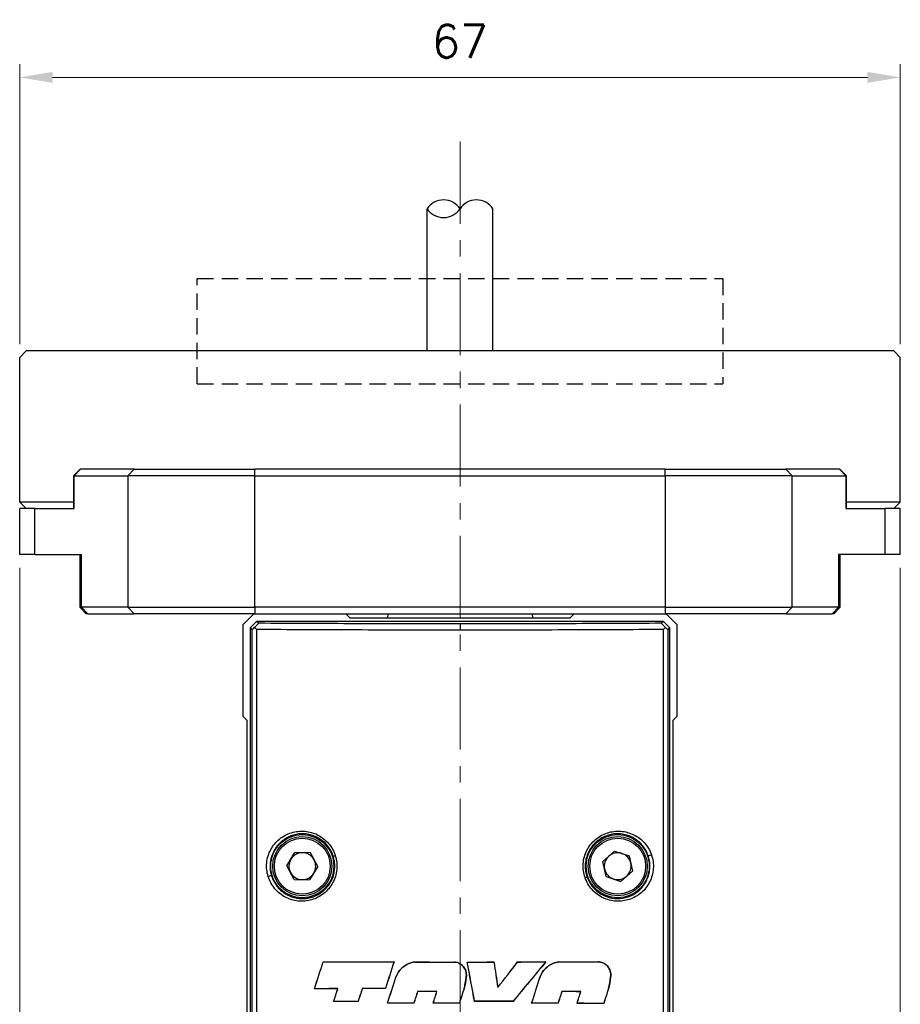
# Model space of a CAD drawing. Header units: inches. Extents: x 0 to 5766, y -2164 to 1330.
# Tile 73 of 210: x 4466 to 4533, y -1257 to -1182. Entities that reach past the tile are written whole.
import ezdxf

# ---------------------------------------------------------------- set-up
doc = ezdxf.new("R2010")
doc.units = ezdxf.units.IN
doc.header["$MEASUREMENT"] = 0
doc.linetypes.add('CENTER', pattern=[2, 1.25, -0.25, 0.25, -0.25])
doc.linetypes.add('HIDDEN', pattern=[0.375, 0.25, -0.125])
for name, color, linetype, lineweight in [('AM_5', 3, 'Continuous', 15), ('AM_7', 4, 'CENTER', 15), ('可見 (ISO)', 7, 'Continuous', 25), ('窄部可見 (ISO)', 7, 'Continuous', 25)]:
    doc.layers.add(name, color=color, linetype=linetype, lineweight=lineweight)
doc.styles.add('尺寸標註', font='romans.shx', dxfattribs={"bigfont": 'CHINESET.SHX'})
doc.dimstyles.new('CNS1$0', dxfattribs={"dimtxt": 2.5, "dimasz": 2.5, "dimexe": 1, "dimexo": 1, "dimgap": 1.5, "dimtad": 1, "dimtoh": 1, "dimdec": 1, "dimdsep": 46, "dimtxsty": '尺寸標註', "dimcen": 0, "dimclrd": 2, "dimclre": 2, "dimclrt": 1, "dimadec": 0, "dimazin": 2, "dimtp": 0.1, "dimtm": 0.1, "dimtfac": 0.71, "dimtdec": 1, "dimtmove": 0, "dimatfit": 0, "dimfxl": 0, "dimlwd": 13, "dimlwe": 13, "dimarcsym": 0})

# ---------------------------------------------------------------- blocks, each defined once
blk = doc.blocks.new('*D463')
at = {"layer": 'AM_5', "color": 2, "lineweight": 13}
for p, q in [((4465.97, -1206.598), (4465.97, -1185.294)), ((4532.97, -1206.598), (4532.97, -1185.294)), ((4468.47, -1186.294), (4530.47, -1186.294))]:
    blk.add_line(p, q, dxfattribs=at)
at = {"layer": 'AM_5', "color": 2}
for points in [[(4468.47, -1185.877), (4468.47, -1186.711), (4465.97, -1186.294)], [(4530.47, -1185.877), (4530.47, -1186.711), (4532.97, -1186.294)]]:
    blk.add_solid(points, dxfattribs=at)
at = {"layer": 'Defpoints', "color": 0}
for p in [(4532.97, -1186.294), (4465.97, -1207.598), (4532.97, -1207.598)]:
    blk.add_point(p, dxfattribs=at)
at = {"layer": 'AM_5', "color": 1, "insert": (4499.47, -1183.544), "char_height": 2.5, "attachment_point": 5, "style": '尺寸標註'}
blk.add_mtext('67', dxfattribs=at)
blk = doc.blocks.new('*D467')
at = {"layer": 'AM_5', "color": 2, "lineweight": 13}
for p, q in [((4465.97, -1223.598), (4465.97, -1329.27)), ((4532.97, -1223.598), (4532.97, -1329.27)), ((4468.47, -1328.27), (4530.47, -1328.27))]:
    blk.add_line(p, q, dxfattribs=at)
at = {"layer": 'AM_5', "color": 2}
for points in [[(4468.47, -1327.853), (4468.47, -1328.686), (4465.97, -1328.27)], [(4530.47, -1327.853), (4530.47, -1328.686), (4532.97, -1328.27)]]:
    blk.add_solid(points, dxfattribs=at)
at = {"layer": 'Defpoints', "color": 0}
for p in [(4465.97, -1222.598), (4532.97, -1222.598), (4532.97, -1328.27)]:
    blk.add_point(p, dxfattribs=at)
at = {"layer": 'AM_5', "color": 1, "insert": (4499.47, -1325.52), "char_height": 2.5, "attachment_point": 5, "style": '尺寸標註'}
blk.add_mtext('67', dxfattribs=at)

msp = doc.modelspace()

# ---------------------------------------------------------------- linework, layer by layer
at = {"color": 7, "linetype": 'HIDDEN', "ltscale": 5}
for p, q in [((4479.47, -1209.598), (4479.47, -1201.598)), ((4479.47, -1201.598), (4519.47, -1201.598)), ((4519.47, -1201.598), (4519.47, -1209.598)), ((4479.47, -1209.598), (4519.47, -1209.598))]:
    msp.add_line(p, q, dxfattribs=at)
for centre, start, end in [((4498.22, -1197.116), 33.55731, 146.44269), ((4500.72, -1197.116), 33.55731, 146.44269), ((4498.22, -1195.458), 213.55731, 326.44269)]:
    msp.add_arc(centre, 1.5, start, end)
at = {"layer": 'AM_7', "ltscale": 5}
msp.add_line((4499.47, -1191.177), (4499.47, -1297.708), dxfattribs=at)
at = {"layer": '可見 (ISO)'}
for p, q in [((4496.97, -1207.098), (4496.97, -1196.287)), ((4501.97, -1207.098), (4501.97, -1196.287)), ((4466.47, -1207.098), (4465.97, -1207.598)), ((4532.47, -1207.098), (4466.47, -1207.098)), ((4532.47, -1207.098), (4532.97, -1207.598)), ((4465.97, -1218.598), (4465.97, -1207.598)), ((4532.97, -1218.598), (4532.97, -1207.598)), ((4470.573, -1216.098), (4470.073, -1216.598)), ((4470.573, -1216.098), (4470.59, -1216.098)), ((4474.673, -1216.098), (4470.59, -1216.098)), ((4474.673, -1216.098), (4483.849, -1216.098)), ((4515.09, -1216.098), (4483.849, -1216.098)), ((4515.09, -1216.098), (4524.267, -1216.098)), ((4528.349, -1216.098), (4524.267, -1216.098)), ((4528.349, -1216.098), (4528.366, -1216.098)), ((4528.366, -1216.098), (4528.866, -1216.598)), ((4470.107, -1216.598), (4470.073, -1216.598)), ((4470.073, -1216.598), (4470.073, -1219.098)), ((4470.107, -1216.598), (4474.19, -1216.598)), ((4483.849, -1216.598), (4474.19, -1216.598)), ((4483.849, -1216.598), (4515.09, -1216.598)), ((4524.75, -1216.598), (4515.09, -1216.598)), ((4524.75, -1216.598), (4528.832, -1216.598)), ((4528.866, -1216.598), (4528.832, -1216.598)), ((4528.866, -1219.098), (4528.866, -1216.598)), ((4470.073, -1218.598), (4465.97, -1218.598)), ((4466.47, -1219.098), (4465.97, -1218.598)), ((4532.97, -1218.598), (4528.866, -1218.598)), ((4532.47, -1219.098), (4532.97, -1218.598)), ((4467.111, -1219.098), (4465.97, -1219.098)), ((4465.97, -1222.598), (4465.97, -1219.098)), ((4467.111, -1219.098), (4470.107, -1219.098)), ((4528.832, -1219.098), (4531.828, -1219.098)), ((4532.97, -1219.098), (4531.828, -1219.098)), ((4532.97, -1222.598), (4532.97, -1219.098)), ((4467.111, -1222.598), (4465.97, -1222.598)), ((4467.111, -1222.598), (4470.673, -1222.598)), ((4470.537, -1222.598), (4470.537, -1226.598)), ((4531.828, -1222.598), (4528.266, -1222.598)), ((4528.403, -1226.598), (4528.403, -1222.598)), ((4532.97, -1222.598), (4531.828, -1222.598)), ((4470.537, -1226.598), (4470.673, -1226.598)), ((4471.037, -1227.098), (4470.537, -1226.598)), ((4474.19, -1226.598), (4470.673, -1226.598)), ((4474.19, -1226.598), (4483.849, -1226.598)), ((4515.09, -1226.598), (4483.849, -1226.598)), ((4515.09, -1226.598), (4524.75, -1226.598)), ((4528.266, -1226.598), (4524.75, -1226.598)), ((4527.903, -1227.098), (4528.403, -1226.598)), ((4528.266, -1226.598), (4528.403, -1226.598)), ((4471.156, -1227.098), (4471.037, -1227.098)), ((4471.156, -1227.098), (4474.673, -1227.098)), ((4483.792, -1227.098), (4474.673, -1227.098)), ((4482.97, -1227.92), (4483.792, -1227.098)), ((4483.792, -1227.098), (4490.792, -1227.098)), ((4490.792, -1227.098), (4491.092, -1227.398)), ((4490.792, -1227.098), (4508.148, -1227.098)), ((4491.092, -1227.398), (4507.848, -1227.398)), ((4493.98, -1227.098), (4493.959, -1227.398)), ((4504.959, -1227.098), (4504.98, -1227.398)), ((4507.848, -1227.398), (4508.148, -1227.098)), ((4508.148, -1227.098), (4515.148, -1227.098)), ((4515.148, -1227.098), (4515.97, -1227.92)), ((4524.267, -1227.098), (4515.148, -1227.098)), ((4524.267, -1227.098), (4527.783, -1227.098)), ((4527.903, -1227.098), (4527.783, -1227.098)), ((4482.97, -1234.92), (4482.97, -1227.92)), ((4483.52, -1228.148), (4484.02, -1227.648)), ((4483.52, -1285.598), (4483.52, -1228.148)), ((4483.665, -1228.294), (4483.52, -1228.148)), ((4484.02, -1227.648), (4514.92, -1227.648)), ((4484.02, -1227.648), (4484.166, -1227.794)), ((4514.774, -1227.794), (4514.92, -1227.648)), ((4514.92, -1227.648), (4515.42, -1228.148)), ((4515.42, -1228.148), (4515.274, -1228.294)), ((4515.42, -1228.148), (4515.42, -1285.598)), ((4515.97, -1227.92), (4515.97, -1234.92)), ((4483.27, -1235.22), (4482.97, -1234.92)), ((4515.97, -1234.92), (4515.67, -1235.22)), ((4483.27, -1261.548), (4483.27, -1235.22)), ((4515.67, -1235.22), (4515.67, -1261.548)), ((4511.97, -1243.888), (4511.97, -1243.887)), ((4486.29, -1246.263), (4486.91, -1245.258)), ((4488.09, -1245.294), (4486.91, -1245.258)), ((4488.65, -1246.333), (4488.09, -1245.294)), ((4511.227, -1245.143), (4510.348, -1245.931)), ((4511.227, -1245.143), (4512.349, -1245.51)), ((4512.349, -1245.51), (4512.592, -1246.666)), ((4484.77, -1246.02), (4484.77, -1246.02)), ((4486.849, -1247.302), (4486.29, -1246.263)), ((4488.65, -1246.333), (4488.029, -1247.338)), ((4510.59, -1247.086), (4510.348, -1245.931)), ((4510.59, -1247.086), (4511.712, -1247.454)), ((4511.712, -1247.454), (4512.592, -1246.666)), ((4486.849, -1247.302), (4488.029, -1247.338)), ((4511.97, -1248.923), (4511.97, -1248.923)), ((4489.066, -1253.566), (4489.068, -1253.57)), ((4494.453, -1253.582), (4494.448, -1253.586)), ((4496.029, -1253.585), (4496.029, -1253.588)), ((4499.019, -1253.587), (4499.019, -1253.59)), ((4500.019, -1253.587), (4500.024, -1253.59)), ((4502.051, -1253.586), (4502.048, -1253.589)), ((4503.857, -1253.583), (4503.859, -1253.587)), ((4505.994, -1253.579), (4505.986, -1253.582)), ((4506.994, -1253.576), (4506.994, -1253.58)), ((4509.985, -1253.566), (4509.985, -1253.569)), ((4494.592, -1254.745), (4494.595, -1254.746)), ((4499.941, -1254.741), (4499.937, -1254.74)), ((4505.555, -1254.744), (4505.558, -1254.745)), ((4510.931, -1254.744), (4510.928, -1254.744)), ((4488.396, -1255.623), (4488.401, -1255.619)), ((4490.175, -1255.616), (4490.18, -1255.612)), ((4492.032, -1255.61), (4492.03, -1255.606)), ((4493.798, -1255.605), (4493.795, -1255.602)), ((4496.245, -1255.831), (4496.243, -1255.827)), ((4497.713, -1255.83), (4497.718, -1255.826)), ((4499.78, -1255.61), (4499.776, -1255.609)), ((4502.346, -1255.519), (4502.344, -1255.527)), ((4507.217, -1255.84), (4507.215, -1255.837)), ((4508.657, -1255.845), (4508.661, -1255.842)), ((4510.769, -1255.617), (4510.765, -1255.616)), ((4489.858, -1256.597), (4489.863, -1256.593)), ((4491.718, -1256.59), (4491.715, -1256.587)), ((4493.955, -1256.722), (4493.959, -1256.718)), ((4495.96, -1256.719), (4495.957, -1256.715)), ((4497.427, -1256.717), (4497.432, -1256.713)), ((4499.424, -1256.716), (4499.421, -1256.713)), ((4500.579, -1256.579), (4500.581, -1256.576)), ((4503.503, -1256.582), (4503.501, -1256.578)), ((4504.92, -1256.722), (4504.925, -1256.718)), ((4506.931, -1256.727), (4506.929, -1256.723)), ((4508.372, -1256.731), (4508.377, -1256.728)), ((4510.406, -1256.739), (4510.403, -1256.736))]:
    msp.add_line(p, q, dxfattribs=at)
for centre, radius in [((4487.47, -1246.298), 2.4), ((4487.47, -1246.298), 2.25), ((4511.47, -1246.298), 2.4), ((4511.47, -1246.298), 2.25)]:
    msp.add_circle(centre, radius, dxfattribs=at)
for centre, start, end in [((4487.47, -1246.298), 88.28531, 148.28531), ((4487.47, -1246.298), 28.28531, 88.28531), ((4511.47, -1246.298), 131.86527, 191.86527), ((4511.47, -1246.298), 71.86527, 131.86527), ((4511.47, -1246.298), 11.86527, 71.86527), ((4487.47, -1246.298), 148.28531, 208.28531), ((4487.47, -1246.298), 328.28531, 28.28531), ((4511.47, -1246.298), 311.86527, 11.86527), ((4487.47, -1246.298), 208.28531, 268.28531), ((4487.47, -1246.298), 268.28531, 328.28531), ((4511.47, -1246.298), 191.86527, 251.86527), ((4511.47, -1246.298), 251.86527, 311.86527)]:
    msp.add_arc(centre, 1.022, start, end, dxfattribs=at)
for centre, major_axis, ratio, start_param, end_param in [((4484.165, -1227.794), (0.5, 0.5), 0.017452, 3.14159, 4.006018), ((4484.166, -1228.292), (0.493, -0.493), 0.175806, 4.197647, 4.541104), ((4514.774, -1228.292), (0.493, 0.493), 0.175806, 4.883675, 5.227077), ((4514.774, -1227.794), (0.5, -0.5), 0.017447, 5.418712, 6.283193), ((4491.574, -1221.025), (135.674, 418.286), 0.017452, 4.635244, 4.640177), ((4491.541, -1221.008), (-136.376, -420.45), 0.017452, 1.494045, 1.498935), ((4499.47, -1252.789), (45.744, 0), 0.017452, 4.48294, 4.602487), ((4499.47, -1252.789), (-45.944, 0), 0.017452, 1.342423, 1.461269), ((4507.331, -1240.808), (147.03, 453.297), 0.017452, 1.604649, 1.609098), ((4507.295, -1240.809), (-146.373, -451.272), 0.017452, 4.746358, 4.750843), ((4499.47, -1252.789), (45.743, 0), 0.017452, 4.6371, 4.702533), ((4499.47, -1252.789), (-45.943, 0), 0.017452, 1.49584, 1.560981), ((4499.47, -1252.789), (45.743, 0), 0.017452, 4.724406, 4.768849), ((4476.219, -1254.992), (-249.048, 1332.253), 0.017452, 4.707935, 4.710181), ((4499.47, -1252.789), (-45.943, 0), 0.017452, 1.582853, 1.626945), ((4476.117, -1254.992), (250.136, -1338.077), 0.017452, 1.56635, 1.568581), ((4534.107, -1231.494), (-302.392, 1983.882), 0.017452, 1.579274, 1.580251), ((4533.954, -1231.495), (301.054, -1975.105), 0.017452, 4.720914, 4.721892), ((4497.818, -1257.896), (-74.387, -95.124), 0.017452, 1.609349, 1.62976), ((4497.825, -1257.896), (74.061, 94.706), 0.017452, 4.751141, 4.771588), ((4499.47, -1262.706), (45.946, 55.561), 0.011124, 1.415052, 1.469496), ((4499.47, -1262.706), (45.746, 55.319), 0.011124, 1.41426, 1.469075), ((4499.47, -1252.789), (45.743, 0), 0.017452, 4.808444, 4.855496), ((4499.47, -1252.789), (-45.943, 0), 0.017452, 1.666469, 1.713111), ((4499.47, -1252.789), (45.744, 0), 0.017452, 4.877624, 4.94433), ((4499.47, -1252.789), (-45.944, 0), 0.017452, 1.735311, 1.801708), ((4491.479, -1237.285), (145.917, 453.567), 0.017452, 4.675138, 4.6795), ((4491.443, -1237.283), (-146.586, -455.646), 0.017452, 1.533743, 1.538075), ((4491.556, -1270.913), (147.074, 457.162), 0.017452, 4.74905, 4.753378), ((4491.52, -1270.915), (-147.737, -459.223), 0.017452, 1.607329, 1.611627), ((4499.47, -1256.397), (-45.744, 0), 0.017452, 4.917015, 4.956906), ((4499.47, -1256.397), (45.944, 0), 0.017452, 1.77441, 1.814116), ((4491.499, -1225.629), (139.308, 433.025), 0.017452, 4.646428, 4.6487), ((4491.465, -1225.616), (-140.007, -435.197), 0.017452, 1.505171, 1.507431), ((4507.216, -1235.477), (145.685, 452.845), 0.017452, 1.620874, 1.623042), ((4507.178, -1235.481), (-145.011, -450.75), 0.017452, 4.762673, 4.764851), ((4499.47, -1256.397), (45.943, 0), 0.017452, 1.694623, 1.73345), ((4499.47, -1256.397), (-45.743, 0), 0.017452, 4.836703, 4.875703), ((4507.568, -1248.43), (149.468, 464.604), 0.017452, 1.592333, 1.594243), ((4507.532, -1248.431), (-148.811, -462.563), 0.017452, 4.734003, 4.735922), ((4499.47, -1256.627), (45.943, 0), 0.017452, 1.608943, 1.641096), ((4499.47, -1256.627), (-45.743, 0), 0.017452, 4.750807, 4.782941), ((4491.398, -1247.79), (148.705, 462.234), 0.017452, 4.69869, 4.700611), ((4491.362, -1247.79), (-149.362, -464.277), 0.017452, 1.55719, 1.559101), ((4499.47, -1259.181), (45.944, 142.854), 0.005344, 1.547508, 1.555235), ((4507.571, -1259.18), (-149.34, -464.208), 0.017452, 4.710313, 4.712696), ((4507.461, -1281.693), (143.269, 445.335), 0.017452, 1.518318, 1.520312), ((4507.426, -1281.687), (-142.588, -443.219), 0.017452, 4.659657, 4.66166), ((4499.47, -1256.627), (45.944, 0), 0.017452, 1.369371, 1.401408), ((4499.47, -1256.627), (-45.744, 0), 0.017452, 4.510179, 4.542196), ((4491.993, -1281.099), (142.921, 444.254), 0.017452, 4.772881, 4.774879), ((4491.954, -1281.105), (-143.6, -446.366), 0.017452, 1.63105, 1.633039), ((4507.531, -1291), (136.544, 424.433), 0.017452, 1.492948, 1.495595), ((4507.499, -1290.98), (-135.835, -422.23), 0.017452, 4.634153, 4.63682), ((4499.47, -1257.377), (-45.744, 0), 0.017452, 4.882677, 4.924094), ((4499.47, -1257.377), (45.944, 0), 0.017452, 1.740393, 1.781457), ((4499.47, -1257.515), (-45.743, 0), 0.017452, 4.789192, 4.83325), ((4499.47, -1257.515), (45.943, 0), 0.017452, 1.64732, 1.691023), ((4499.47, -1257.515), (-45.743, 0), 0.017452, 4.713393, 4.757059), ((4499.47, -1257.515), (45.943, 0), 0.017452, 1.571851, 1.615167), ((4499.47, -1257.377), (-45.743, 0), 0.017452, 4.624105, 4.688146), ((4499.47, -1257.377), (45.943, 0), 0.017452, 1.482934, 1.546596), ((4499.47, -1257.515), (-45.743, 0), 0.017452, 4.548537, 4.592954), ((4499.47, -1257.515), (45.943, 0), 0.017452, 1.407721, 1.451778), ((4499.47, -1257.515), (-45.744, 0), 0.017452, 4.470973, 4.516514), ((4499.47, -1257.515), (45.944, 0), 0.017452, 1.33051, 1.375677)]:
    msp.add_ellipse(centre, major_axis=major_axis, ratio=ratio, start_param=start_param, end_param=end_param, dxfattribs=at)
for points, knots in [([(4483.847, -1228.125), (4483.888, -1228.085), (4483.928, -1228.044), (4484.003, -1227.968), (4484.038, -1227.933), (4484.094, -1227.874), (4484.117, -1227.85), (4484.145, -1227.82), (4484.153, -1227.81), (4484.164, -1227.797), (4484.166, -1227.794), (4484.166, -1227.794)], [0.00000099, 0.00000099, 0.00000099, 0.00000099, 0.01702996, 0.01702996, 0.03328155, 0.03328155, 0.04744352, 0.04744352, 0.05732796, 0.05732796, 0.06696406, 0.06696406, 0.06696406, 0.06696406]), ([(4514.774, -1227.794), (4514.773, -1227.794), (4514.776, -1227.797), (4514.786, -1227.81), (4514.795, -1227.82), (4514.823, -1227.85), (4514.845, -1227.874), (4514.902, -1227.933), (4514.937, -1227.968), (4515.012, -1228.044), (4515.052, -1228.085), (4515.092, -1228.125)], [0.00000019, 0.00000019, 0.00000019, 0.00000019, 0.00958951, 0.00958951, 0.01942595, 0.01942595, 0.03351977, 0.03351977, 0.04969025, 0.04969025, 0.06662507, 0.06662507, 0.06662507, 0.06662507]), ([(4494.592, -1254.745), (4494.603, -1254.712), (4494.616, -1254.68), (4494.718, -1254.433), (4494.852, -1254.237), (4495.162, -1253.927), (4495.359, -1253.793), (4495.721, -1253.644), (4495.876, -1253.604), (4496.029, -1253.585)], [0.5825559, 0.5825559, 0.5825559, 0.5825559, 0.5923311, 0.5923311, 0.6581416, 0.6581416, 0.724146, 0.724146, 0.7690398, 0.7690398, 0.7690398, 0.7690398]), ([(4496.029, -1253.588), (4495.876, -1253.608), (4495.722, -1253.647), (4495.361, -1253.796), (4495.165, -1253.93), (4494.855, -1254.239), (4494.721, -1254.435), (4494.619, -1254.681), (4494.607, -1254.714), (4494.595, -1254.746)], [0.8089084, 0.8089084, 0.8089084, 0.8089084, 0.8536893, 0.8536893, 0.9195588, 0.9195588, 0.9852367, 0.9852367, 0.9949888, 0.9949888, 0.9949888, 0.9949888]), ([(4499.019, -1253.587), (4499.129, -1253.592), (4499.244, -1253.617), (4499.471, -1253.711), (4499.582, -1253.786), (4499.756, -1253.961), (4499.831, -1254.071), (4499.932, -1254.313), (4499.956, -1254.444), (4499.956, -1254.568), (4499.956, -1254.624), (4499.951, -1254.682), (4499.941, -1254.741)], [0.4481982, 0.4481982, 0.4481982, 0.4481982, 0.4807882, 0.4807882, 0.5177647, 0.5177647, 0.5547396, 0.5547396, 0.5917144, 0.5917144, 0.5917144, 0.6086798, 0.6086798, 0.6086798, 0.6086798]), ([(4499.937, -1254.74), (4499.948, -1254.682), (4499.953, -1254.624), (4499.953, -1254.445), (4499.928, -1254.314), (4499.828, -1254.073), (4499.753, -1253.963), (4499.579, -1253.789), (4499.469, -1253.714), (4499.243, -1253.62), (4499.128, -1253.596), (4499.019, -1253.59)], [-0.3117206, -0.3117206, -0.3117206, -0.3117206, -0.2948045, -0.2948045, -0.2579612, -0.2579612, -0.2211179, -0.2211179, -0.1842729, -0.1842729, -0.1518065, -0.1518065, -0.1518065, -0.1518065]), ([(4505.555, -1254.744), (4505.566, -1254.712), (4505.578, -1254.68), (4505.68, -1254.433), (4505.814, -1254.236), (4506.124, -1253.924), (4506.321, -1253.788), (4506.685, -1253.636), (4506.84, -1253.596), (4506.994, -1253.576)], [0.5887308, 0.5887308, 0.5887308, 0.5887308, 0.5984663, 0.5984663, 0.6643072, 0.6643072, 0.7311621, 0.7311621, 0.7766128, 0.7766128, 0.7766128, 0.7766128]), ([(4506.994, -1253.58), (4506.841, -1253.6), (4506.686, -1253.64), (4506.323, -1253.791), (4506.126, -1253.927), (4505.817, -1254.238), (4505.683, -1254.434), (4505.582, -1254.681), (4505.569, -1254.713), (4505.558, -1254.745)], [-0.2434649, -0.2434649, -0.2434649, -0.2434649, -0.1981316, -0.1981316, -0.1314185, -0.1314185, -0.0657093, -0.0657093, -0.0559962, -0.0559962, -0.0559962, -0.0559962]), ([(4509.985, -1253.566), (4510.098, -1253.57), (4510.216, -1253.595), (4510.451, -1253.692), (4510.565, -1253.77), (4510.743, -1253.949), (4510.82, -1254.061), (4510.922, -1254.307), (4510.947, -1254.441), (4510.947, -1254.568), (4510.947, -1254.625), (4510.942, -1254.685), (4510.931, -1254.744)], [0.463511, 0.463511, 0.463511, 0.463511, 0.4979661, 0.4979661, 0.5369755, 0.5369755, 0.5748596, 0.5748596, 0.6127438, 0.6127438, 0.6127438, 0.6300956, 0.6300956, 0.6300956, 0.6300956]), ([(4510.928, -1254.744), (4510.938, -1254.685), (4510.943, -1254.625), (4510.943, -1254.442), (4510.918, -1254.308), (4510.817, -1254.062), (4510.74, -1253.951), (4510.563, -1253.773), (4510.449, -1253.695), (4510.215, -1253.599), (4510.097, -1253.574), (4509.985, -1253.569)], [-0.3225381, -0.3225381, -0.3225381, -0.3225381, -0.3052377, -0.3052377, -0.2674894, -0.2674894, -0.2297412, -0.2297412, -0.1908825, -0.1908825, -0.1565689, -0.1565689, -0.1565689, -0.1565689])]:
    msp.add_open_spline(points, degree=3, knots=knots, dxfattribs=at)
for points in [[(4499.776, -1255.609), (4499.851, -1255.323), (4499.905, -1255.034), (4499.937, -1254.74)], [(4499.941, -1254.741), (4499.908, -1255.034), (4499.854, -1255.324), (4499.78, -1255.61)], [(4510.765, -1255.616), (4510.84, -1255.329), (4510.895, -1255.039), (4510.928, -1254.744)], [(4510.931, -1254.744), (4510.898, -1255.039), (4510.844, -1255.33), (4510.769, -1255.617)]]:
    msp.add_open_spline(points, degree=3, dxfattribs=at)
at = {"layer": '窄部可見 (ISO)'}
for p, q in [((4470.107, -1216.598), (4470.59, -1216.098)), ((4474.19, -1216.598), (4474.673, -1216.098)), ((4483.849, -1216.598), (4483.849, -1216.098)), ((4515.09, -1216.598), (4515.09, -1216.098)), ((4524.75, -1216.598), (4524.267, -1216.098)), ((4528.832, -1216.598), (4528.349, -1216.098)), ((4470.107, -1219.098), (4470.107, -1216.598)), ((4474.19, -1216.598), (4474.19, -1226.598)), ((4483.849, -1226.598), (4483.849, -1216.598)), ((4515.09, -1216.598), (4515.09, -1226.598)), ((4524.75, -1226.598), (4524.75, -1216.598)), ((4528.832, -1216.598), (4528.832, -1219.098)), ((4467.111, -1222.598), (4467.111, -1219.098)), ((4531.828, -1222.598), (4531.828, -1219.098)), ((4470.673, -1226.598), (4470.673, -1222.598)), ((4528.266, -1222.598), (4528.266, -1226.598)), ((4470.673, -1226.598), (4471.156, -1227.098)), ((4474.673, -1227.098), (4474.19, -1226.598)), ((4483.849, -1226.598), (4483.849, -1227.098)), ((4515.09, -1226.598), (4515.09, -1227.098)), ((4524.75, -1226.598), (4524.267, -1227.098)), ((4528.266, -1226.598), (4527.783, -1227.098)), ((4483.665, -1285.453), (4483.665, -1228.294)), ((4483.996, -1228.294), (4483.996, -1285.453)), ((4499.47, -1227.84), (4499.47, -1228.34)), ((4514.943, -1285.453), (4514.943, -1228.294)), ((4515.274, -1228.294), (4515.274, -1285.453))]:
    msp.add_line(p, q, dxfattribs=at)
for centre in [(4487.47, -1246.298), (4511.47, -1246.298)]:
    msp.add_circle(centre, 2.125, dxfattribs=at)
for centre, major_axis, ratio, start_param, end_param in [((4490.025, -1245.505), (-0.191, -0.059), 0.062926, 4.911673, 6.265697), ((4513.973, -1245.426), (-0.189, -0.065), 0.109215, 0.017558, 1.876428), ((4484.94, -1247.09), (0.191, 0.059), 0.099527, 0.01754, 1.880288), ((4508.941, -1247.171), (0.189, 0.065), 0.069409, 4.910151, 6.26569)]:
    msp.add_ellipse(centre, major_axis=major_axis, ratio=ratio, start_param=start_param, end_param=end_param, dxfattribs=at)
for points, knots in [([(4499.47, -1228.34), (4496.808, -1228.34), (4494.126, -1228.336), (4491.486, -1228.328), (4488.932, -1228.32), (4486.418, -1228.309), (4483.996, -1228.294)], [0, 0, 0, 0, 0.1754061, 0.1754061, 0.1754061, 0.345025, 0.345025, 0.345025, 0.345025]), ([(4484.166, -1227.794), (4486.561, -1227.809), (4489.048, -1227.82), (4491.573, -1227.828), (4494.184, -1227.836), (4496.837, -1227.84), (4499.47, -1227.84)], [5.9381675, 5.9381675, 5.9381675, 5.9381675, 6.1077792, 6.1077792, 6.1077792, 6.2831853, 6.2831853, 6.2831853, 6.2831853]), ([(4499.47, -1227.84), (4502.102, -1227.84), (4504.755, -1227.836), (4507.367, -1227.828), (4509.892, -1227.82), (4512.378, -1227.809), (4514.774, -1227.794)], [0, 0, 0, 0, 0.1754058, 0.1754058, 0.1754058, 0.3450214, 0.3450214, 0.3450214, 0.3450214]), ([(4514.943, -1228.294), (4512.521, -1228.309), (4510.007, -1228.32), (4507.454, -1228.328), (4504.813, -1228.336), (4502.131, -1228.34), (4499.47, -1228.34)], [5.9381603, 5.9381603, 5.9381603, 5.9381603, 6.1077795, 6.1077795, 6.1077795, 6.2831853, 6.2831853, 6.2831853, 6.2831853]), ([(4484.876, -1247.09), (4484.823, -1246.921), (4484.787, -1246.748), (4484.769, -1246.571), (4484.751, -1246.394), (4484.751, -1246.214), (4484.768, -1246.038), (4484.785, -1245.861), (4484.82, -1245.688), (4484.872, -1245.519), (4484.924, -1245.35), (4484.993, -1245.185), (4485.077, -1245.031), (4485.16, -1244.877), (4485.259, -1244.732), (4485.371, -1244.597), (4485.483, -1244.462), (4485.607, -1244.341), (4485.74, -1244.232), (4485.874, -1244.124), (4486.021, -1244.027), (4486.173, -1243.946), (4486.324, -1243.866), (4486.483, -1243.8), (4486.647, -1243.75), (4486.811, -1243.7), (4486.982, -1243.666), (4487.152, -1243.648), (4487.322, -1243.63), (4487.494, -1243.629), (4487.666, -1243.644), (4488.012, -1243.675), (4488.346, -1243.771), (4488.658, -1243.931), (4488.814, -1244.012), (4488.96, -1244.106), (4489.097, -1244.214), (4489.233, -1244.323), (4489.361, -1244.447), (4489.475, -1244.581), (4489.589, -1244.716), (4489.688, -1244.86), (4489.774, -1245.015), (4489.859, -1245.169), (4489.93, -1245.335), (4489.983, -1245.505)], [0.016662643, 0.016662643, 0.016662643, 0.016662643, 0.017195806, 0.017195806, 0.017195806, 0.017729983, 0.017729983, 0.017729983, 0.018267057, 0.018267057, 0.018267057, 0.018804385, 0.018804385, 0.018804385, 0.019342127, 0.019342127, 0.019342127, 0.019880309, 0.019880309, 0.019880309, 0.02041893, 0.02041893, 0.02041893, 0.020957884, 0.020957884, 0.020957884, 0.021497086, 0.021497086, 0.021497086, 0.022036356, 0.022036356, 0.022036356, 0.023114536, 0.023114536, 0.023114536, 0.023653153, 0.023653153, 0.023653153, 0.024190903, 0.024190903, 0.024190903, 0.024728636, 0.024728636, 0.024728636, 0.025266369, 0.025266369, 0.025266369, 0.025266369]), ([(4489.834, -1245.564), (4489.789, -1245.422), (4489.731, -1245.282), (4489.593, -1245.02), (4489.513, -1244.896), (4489.332, -1244.664), (4489.23, -1244.555), (4489.011, -1244.36), (4488.894, -1244.273), (4488.646, -1244.121), (4488.514, -1244.056), (4488.245, -1243.95), (4488.108, -1243.91), (4487.826, -1243.853), (4487.681, -1243.837), (4487.395, -1243.831), (4487.253, -1243.84), (4486.972, -1243.883), (4486.831, -1243.917), (4486.56, -1244.008), (4486.43, -1244.065), (4486.178, -1244.203), (4486.057, -1244.283), (4485.832, -1244.463), (4485.727, -1244.563), (4485.535, -1244.782), (4485.448, -1244.901), (4485.297, -1245.152), (4485.233, -1245.284), (4485.074, -1245.703), (4485.019, -1245.997), (4485.019, -1246.298)], [0.008449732, 0.008449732, 0.008449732, 0.008449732, 0.008899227, 0.008899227, 0.009348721, 0.009348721, 0.009798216, 0.009798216, 0.01024771, 0.01024771, 0.010697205, 0.010697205, 0.011146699, 0.011146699, 0.011596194, 0.011596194, 0.012045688, 0.012045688, 0.012495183, 0.012495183, 0.012944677, 0.012944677, 0.013394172, 0.013394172, 0.013843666, 0.013843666, 0.014293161, 0.014293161, 0.014742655, 0.014742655, 0.015641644, 0.015641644, 0.015641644, 0.015641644]), ([(4508.982, -1247.171), (4508.924, -1247.001), (4508.882, -1246.828), (4508.835, -1246.473), (4508.829, -1246.292), (4508.854, -1245.937), (4508.883, -1245.762), (4508.978, -1245.42), (4509.043, -1245.252), (4509.283, -1244.78), (4509.508, -1244.497), (4509.907, -1244.158), (4510.053, -1244.057), (4510.357, -1243.888), (4510.515, -1243.819), (4510.844, -1243.712), (4511.015, -1243.674), (4511.355, -1243.633), (4511.526, -1243.628), (4512.042, -1243.664), (4512.375, -1243.754), (4512.841, -1243.981), (4512.987, -1244.07), (4513.261, -1244.277), (4513.39, -1244.396), (4513.623, -1244.655), (4513.725, -1244.795), (4513.903, -1245.096), (4513.979, -1245.259), (4514.037, -1245.426)], [0.016614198, 0.016614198, 0.016614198, 0.016614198, 0.01715223, 0.01715223, 0.017690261, 0.017690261, 0.018228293, 0.018228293, 0.018766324, 0.018766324, 0.019842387, 0.019842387, 0.020380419, 0.020380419, 0.02091845, 0.02091845, 0.021456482, 0.021456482, 0.021994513, 0.021994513, 0.023070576, 0.023070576, 0.023608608, 0.023608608, 0.024146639, 0.024146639, 0.024684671, 0.024684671, 0.025222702, 0.025222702, 0.025222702, 0.025222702]), ([(4513.785, -1245.492), (4513.736, -1245.353), (4513.675, -1245.218), (4513.533, -1244.964), (4513.452, -1244.846), (4513.27, -1244.623), (4513.168, -1244.519), (4512.951, -1244.334), (4512.836, -1244.251), (4512.593, -1244.107), (4512.463, -1244.044), (4512.199, -1243.944), (4512.064, -1243.905), (4511.787, -1243.852), (4511.644, -1243.837), (4511.361, -1243.831), (4511.221, -1243.841), (4510.94, -1243.884), (4510.8, -1243.919), (4510.529, -1244.011), (4510.398, -1244.068), (4510.146, -1244.207), (4510.024, -1244.288), (4509.799, -1244.47), (4509.695, -1244.57), (4509.503, -1244.79), (4509.416, -1244.91), (4509.267, -1245.161), (4509.203, -1245.293), (4509.099, -1245.57), (4509.06, -1245.713), (4509.007, -1246.002), (4508.994, -1246.149), (4508.994, -1246.298)], [0.008491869, 0.008491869, 0.008491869, 0.008491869, 0.008936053, 0.008936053, 0.009380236, 0.009380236, 0.00982442, 0.00982442, 0.010268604, 0.010268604, 0.010712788, 0.010712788, 0.011156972, 0.011156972, 0.011601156, 0.011601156, 0.01204534, 0.01204534, 0.012489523, 0.012489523, 0.012933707, 0.012933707, 0.013377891, 0.013377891, 0.013822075, 0.013822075, 0.014266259, 0.014266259, 0.014710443, 0.014710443, 0.015154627, 0.015154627, 0.015598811, 0.015598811, 0.015598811, 0.015598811]), ([(4489.983, -1245.505), (4490.037, -1245.675), (4490.073, -1245.852), (4490.109, -1246.206), (4490.109, -1246.383), (4490.074, -1246.739), (4490.038, -1246.914), (4489.933, -1247.252), (4489.863, -1247.418), (4489.693, -1247.729), (4489.593, -1247.874), (4489.367, -1248.144), (4489.239, -1248.268), (4488.966, -1248.486), (4488.82, -1248.581), (4488.509, -1248.742), (4488.347, -1248.807), (4488.017, -1248.903), (4487.846, -1248.936), (4487.502, -1248.967), (4487.331, -1248.966), (4486.991, -1248.932), (4486.82, -1248.898), (4486.492, -1248.799), (4486.334, -1248.735), (4486.03, -1248.575), (4485.884, -1248.479), (4485.615, -1248.263), (4485.492, -1248.143), (4485.267, -1247.875), (4485.167, -1247.729), (4484.999, -1247.423), (4484.929, -1247.261), (4484.876, -1247.09)], [0.008052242, 0.008052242, 0.008052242, 0.008052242, 0.008590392, 0.008590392, 0.009128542, 0.009128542, 0.009666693, 0.009666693, 0.010204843, 0.010204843, 0.010742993, 0.010742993, 0.011281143, 0.011281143, 0.011819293, 0.011819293, 0.012357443, 0.012357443, 0.012895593, 0.012895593, 0.013433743, 0.013433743, 0.013971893, 0.013971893, 0.014510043, 0.014510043, 0.015048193, 0.015048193, 0.015586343, 0.015586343, 0.016124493, 0.016124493, 0.016662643, 0.016662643, 0.016662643, 0.016662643]), ([(4489.946, -1246.298), (4489.946, -1246.174), (4489.936, -1246.051), (4489.918, -1245.928), (4489.899, -1245.806), (4489.871, -1245.683), (4489.834, -1245.564)], [0.0077021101, 0.0077021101, 0.0077021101, 0.0077021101, 0.0080759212, 0.0080759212, 0.0080759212, 0.0084497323, 0.0084497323, 0.0084497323, 0.0084497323]), ([(4514.037, -1245.426), (4514.095, -1245.594), (4514.137, -1245.769), (4514.184, -1246.122), (4514.19, -1246.299), (4514.166, -1246.655), (4514.136, -1246.832), (4514.042, -1247.173), (4513.978, -1247.339), (4513.819, -1247.655), (4513.725, -1247.802), (4513.509, -1248.076), (4513.387, -1248.204), (4512.994, -1248.541), (4512.688, -1248.714), (4512.041, -1248.932), (4511.693, -1248.978), (4511.18, -1248.948), (4511.008, -1248.921), (4510.673, -1248.835), (4510.511, -1248.776), (4510.198, -1248.627), (4510.046, -1248.535), (4509.767, -1248.327), (4509.637, -1248.209), (4509.402, -1247.947), (4509.295, -1247.803), (4509.116, -1247.5), (4509.041, -1247.34), (4508.982, -1247.171)], [0.007999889, 0.007999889, 0.007999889, 0.007999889, 0.008538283, 0.008538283, 0.009076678, 0.009076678, 0.009615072, 0.009615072, 0.010153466, 0.010153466, 0.010691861, 0.010691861, 0.011230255, 0.011230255, 0.012307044, 0.012307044, 0.013383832, 0.013383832, 0.013922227, 0.013922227, 0.014460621, 0.014460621, 0.014999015, 0.014999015, 0.01553741, 0.01553741, 0.016075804, 0.016075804, 0.016614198, 0.016614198, 0.016614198, 0.016614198]), ([(4513.92, -1246.298), (4513.92, -1246.161), (4513.909, -1246.026), (4513.863, -1245.755), (4513.829, -1245.621), (4513.785, -1245.492)], [0.0076672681, 0.0076672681, 0.0076672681, 0.0076672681, 0.0080795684, 0.0080795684, 0.0084918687, 0.0084918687, 0.0084918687, 0.0084918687]), ([(4485.019, -1246.298), (4485.019, -1246.382), (4485.024, -1246.467), (4485.032, -1246.551), (4485.036, -1246.59), (4485.041, -1246.63), (4485.048, -1246.67), (4485.066, -1246.792), (4485.094, -1246.912), (4485.131, -1247.031)], [0.015641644, 0.015641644, 0.015641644, 0.015641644, 0.0158933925, 0.0158933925, 0.0158933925, 0.0160132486, 0.0160132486, 0.0160132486, 0.0163848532, 0.0163848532, 0.0163848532, 0.0163848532]), ([(4485.131, -1247.031), (4485.18, -1247.188), (4485.243, -1247.337), (4485.321, -1247.479), (4485.383, -1247.594), (4485.456, -1247.705), (4485.537, -1247.809), (4485.555, -1247.833), (4485.574, -1247.856), (4485.593, -1247.879), (4485.697, -1248.003), (4485.81, -1248.115), (4485.934, -1248.214), (4486.011, -1248.277), (4486.092, -1248.335), (4486.177, -1248.388), (4486.228, -1248.42), (4486.28, -1248.45), (4486.332, -1248.477), (4486.472, -1248.551), (4486.618, -1248.611), (4486.769, -1248.657), (4486.834, -1248.677), (4486.901, -1248.694), (4486.968, -1248.708), (4487.057, -1248.727), (4487.146, -1248.741), (4487.235, -1248.75), (4487.392, -1248.766), (4487.549, -1248.767), (4487.708, -1248.752), (4487.746, -1248.749), (4487.784, -1248.744), (4487.822, -1248.739), (4487.943, -1248.722), (4488.061, -1248.697), (4488.177, -1248.663), (4488.199, -1248.656), (4488.221, -1248.649), (4488.242, -1248.642), (4488.372, -1248.6), (4488.499, -1248.547), (4488.622, -1248.483), (4488.629, -1248.479), (4488.636, -1248.476), (4488.642, -1248.472), (4488.771, -1248.403), (4488.893, -1248.324), (4489.008, -1248.233), (4489.014, -1248.229), (4489.019, -1248.224), (4489.025, -1248.219), (4489.133, -1248.132), (4489.236, -1248.035), (4489.328, -1247.93), (4489.343, -1247.913), (4489.358, -1247.895), (4489.373, -1247.878), (4489.453, -1247.782), (4489.525, -1247.681), (4489.59, -1247.574), (4489.609, -1247.542), (4489.628, -1247.508), (4489.647, -1247.475), (4489.699, -1247.377), (4489.746, -1247.276), (4489.785, -1247.173), (4489.804, -1247.123), (4489.821, -1247.073), (4489.837, -1247.022), (4489.865, -1246.931), (4489.887, -1246.839), (4489.905, -1246.744), (4489.917, -1246.677), (4489.927, -1246.608), (4489.934, -1246.539), (4489.942, -1246.459), (4489.946, -1246.378), (4489.946, -1246.298)], [0.000508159, 0.000508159, 0.000508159, 0.000508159, 0.001003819, 0.001003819, 0.001003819, 0.001407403, 0.001407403, 0.001407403, 0.001498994, 0.001498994, 0.001498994, 0.001996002, 0.001996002, 0.001996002, 0.002306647, 0.002306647, 0.002306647, 0.002492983, 0.002492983, 0.002492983, 0.002990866, 0.002990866, 0.002990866, 0.003205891, 0.003205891, 0.003205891, 0.003488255, 0.003488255, 0.003488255, 0.003986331, 0.003986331, 0.003986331, 0.004105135, 0.004105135, 0.004105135, 0.004483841, 0.004483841, 0.004483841, 0.004554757, 0.004554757, 0.004554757, 0.004980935, 0.004980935, 0.004980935, 0.005004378, 0.005004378, 0.005004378, 0.005454, 0.005454, 0.005454, 0.005477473, 0.005477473, 0.005477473, 0.005903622, 0.005903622, 0.005903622, 0.005973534, 0.005973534, 0.005973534, 0.006353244, 0.006353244, 0.006353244, 0.006469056, 0.006469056, 0.006469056, 0.006802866, 0.006802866, 0.006802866, 0.006964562, 0.006964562, 0.006964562, 0.007252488, 0.007252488, 0.007252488, 0.007459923, 0.007459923, 0.007459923, 0.00770211, 0.00770211, 0.00770211, 0.00770211]), ([(4508.994, -1246.298), (4508.994, -1246.436), (4509.006, -1246.573), (4509.051, -1246.843), (4509.085, -1246.976), (4509.13, -1247.105)], [0.0155988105, 0.0155988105, 0.0155988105, 0.0155988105, 0.0160090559, 0.0160090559, 0.0164193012, 0.0164193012, 0.0164193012, 0.0164193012]), ([(4509.13, -1247.105), (4509.227, -1247.386), (4509.372, -1247.642), (4509.559, -1247.868), (4509.746, -1248.095), (4509.968, -1248.282), (4510.218, -1248.428), (4510.469, -1248.574), (4510.737, -1248.672), (4511.019, -1248.723), (4511.3, -1248.774), (4511.583, -1248.776), (4511.864, -1248.729), (4512.145, -1248.682), (4512.411, -1248.588), (4512.66, -1248.448), (4512.785, -1248.379), (4512.902, -1248.299), (4513.013, -1248.209), (4513.123, -1248.119), (4513.227, -1248.018), (4513.321, -1247.909), (4513.416, -1247.8), (4513.5, -1247.683), (4513.574, -1247.558), (4513.648, -1247.433), (4513.712, -1247.3), (4513.763, -1247.163), (4513.815, -1247.026), (4513.854, -1246.885), (4513.88, -1246.74), (4513.907, -1246.595), (4513.92, -1246.445), (4513.92, -1246.298)], [0.000560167, 0.000560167, 0.000560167, 0.000560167, 0.001448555, 0.001448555, 0.001448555, 0.002336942, 0.002336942, 0.002336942, 0.00322533, 0.00322533, 0.00322533, 0.004113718, 0.004113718, 0.004113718, 0.005002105, 0.005002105, 0.005002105, 0.005446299, 0.005446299, 0.005446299, 0.005890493, 0.005890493, 0.005890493, 0.006334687, 0.006334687, 0.006334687, 0.00677888, 0.00677888, 0.00677888, 0.007223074, 0.007223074, 0.007223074, 0.007667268, 0.007667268, 0.007667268, 0.007667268])]:
    msp.add_open_spline(points, degree=3, knots=knots, dxfattribs=at)

# ---------------------------------------------------------------- dimensions: what is measured, and where the dimension line sits
at = {"layer": 'AM_5'}
for base, p1, p2, picture, middle in [((4532.97, -1186.294), (4465.97, -1207.598), (4532.97, -1207.598), '*D463', (4499.47, -1183.544)), ((4532.97, -1328.27), (4465.97, -1222.598), (4532.97, -1222.598), '*D467', (4499.47, -1325.52))]:
    dim = msp.add_linear_dim(base=base, p1=p1, p2=p2, dimstyle='CNS1$0', override={"dimfxl": 4, "dimarcsym": 1}, dxfattribs=at)
    dim.commit()
    dim.dimension.update_dxf_attribs({"geometry": picture, "text_midpoint": middle})

doc.saveas('drawing.dxf')
